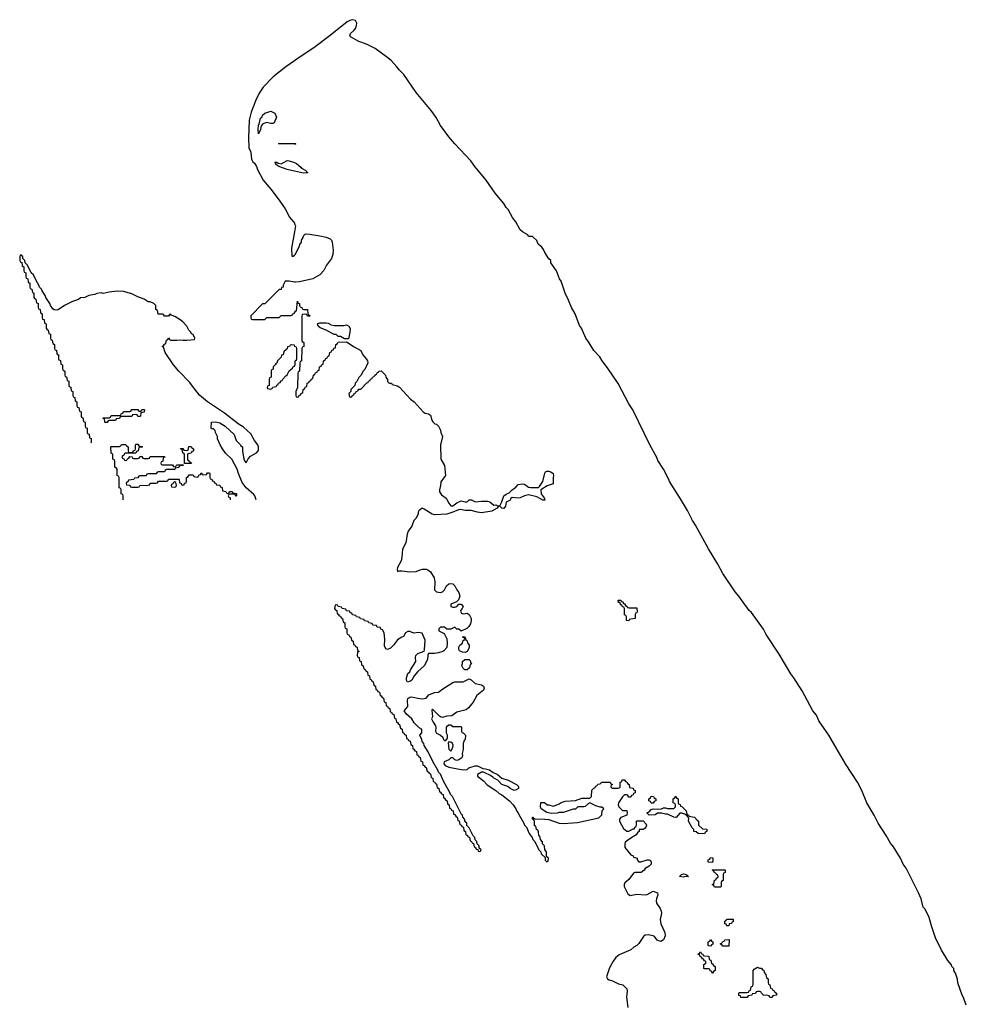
# Model space of a CAD drawing. Header units: inches. Extents: x 2886961 to 3052306, y 543424 to 918523.
# Tile 75 of 117: x 3027314 to 3036572, y 745060 to 754684. Entities that reach past the tile are written whole.
import ezdxf

# ---------------------------------------------------------------- set-up
doc = ezdxf.new("R2010")
doc.units = ezdxf.units.IN
doc.header["$MEASUREMENT"] = 0
for name, color, linetype in [('D0724', 7, 'Continuous'), ('D0725', 7, 'Continuous'), ('D0734', 7, 'Continuous'), ('D0735', 7, 'Continuous')]:
    doc.layers.add(name, color=color, linetype=linetype)

msp = doc.modelspace()

# ---------------------------------------------------------------- linework, layer by layer
at = {"layer": 'D0724', "color": 6}
msp.add_line((3029627, 749990), (3029623.3, 750000), dxfattribs=at)
for points in [[(3028326, 749990), (3028326, 750000)], [(3029374, 750000), (3029374, 749990)]]:
    msp.add_lwpolyline(points, dxfattribs=at)
at = {"layer": 'D0725', "color": 6}
for points in [[(3030000, 754282.1), (3029917.2, 754222.8), (3029794.1, 754125.9), (3029696.6, 754023.4), (3029654.7, 753965.3), (3029621.9, 753898.1), (3029578, 753782), (3029559.1, 753700.9), (3029551, 753530), (3029553.4, 753433.4), (3029575, 753390), (3029581.6, 753321.6), (3029595.4, 753295.4), (3029610, 753282.4), (3029630, 753250.4), (3029640.9, 753220.9), (3029695.1, 753115.1), (3029770, 753028.4), (3029850, 752921.1), (3029910, 752837), (3029954.1, 752754.1), (3029991.5, 752710), (3030000, 752694.4)], [(3030000, 753468.8), (3029846, 753470), (3029850, 753474), (3030000, 753474)], [(3030000, 753204.7), (3029930, 753220.9), (3029848, 753250), (3029818, 753270), (3029818, 753278), (3029809.2, 753290.8), (3029829.1, 753290.9), (3029841, 753281), (3029870, 753276), (3029930, 753306.8), (3029950, 753304.9), (3030000, 753286.9)], [(3030000, 752611.5), (3029971.3, 752450), (3029974, 752374), (3029990, 752372), (3030000, 752382)], [(3029623.3, 750000), (3029612.3, 750030), (3029602.7, 750042.7), (3029527.5, 750107.5), (3029490, 750162), (3029452.7, 750250), (3029441.2, 750290), (3029389.5, 750389.5), (3029326.2, 750446.2), (3029296, 750490), (3029273.2, 750530), (3029250, 750588), (3029249, 750610), (3029228, 750650), (3029226, 750670), (3029210, 750686), (3029190, 750686), (3029186, 750690), (3029188.4, 750751.6), (3029230, 750754), (3029270, 750744.7), (3029324.7, 750710), (3029410, 750631), (3029431.6, 750571.6), (3029474, 750530), (3029478, 750518), (3029492, 750510), (3029492, 750470), (3029506, 750390), (3029511.1, 750371.2), (3029530, 750352), (3029549.3, 750390.7), (3029570, 750418), (3029628.9, 750451.2), (3029648, 750472), (3029648.7, 750510), (3029642, 750530), (3029609.7, 750569.7), (3029575.4, 750635.4), (3029502.5, 750702.5), (3029450, 750733.2), (3029318, 750838), (3029149.7, 750949.7), (3029073.9, 751013.9), (3029012.3, 751090), (3028979.3, 751139.3), (3028869.7, 751249.7), (3028817.2, 751310), (3028735.3, 751430), (3028722, 751482), (3028708.4, 751488.4), (3028710, 751494), (3028722, 751498), (3028730, 751514), (3028742, 751518), (3028748.4, 751551.6), (3028762, 751558), (3028770, 751574), (3028778, 751558), (3028792, 751552), (3028850, 751551), (3028890, 751556), (3028910, 751551.3), (3028948.4, 751551.6), (3029022, 751558), (3029026, 751570), (3029010, 751606), (3028995.3, 751615.3), (3028988, 751630), (3028969, 751649), (3028950, 751688), (3028908.7, 751730), (3028882, 751750), (3028830, 751784), (3028795.3, 751795.3), (3028790, 751806), (3028778, 751802), (3028770, 751788), (3028730, 751788), (3028722, 751802), (3028710, 751806), (3028667.3, 751807.3), (3028662, 751842), (3028646, 751850), (3028646, 751890), (3028626, 751910), (3028590, 751928), (3028570, 751928), (3028530, 751954), (3028470, 751974), (3028410, 752005.2), (3028330, 752029), (3028270.7, 752029.3), (3028190, 752021.2), (3028130, 752009.3), (3028110, 752013.2), (3028070, 752009), (3028050, 751999), (3027990, 751989), (3027950, 751969), (3027910, 751964), (3027890, 751949), (3027830, 751929.2), (3027751.3, 751890), (3027690, 751848.7), (3027670, 751844), (3027650, 751848.7), (3027637.2, 751857.2), (3027614, 751890), (3027608.7, 751910), (3027569, 751969), (3027562, 751990), (3027532.9, 752032.9), (3027528, 752050), (3027508.7, 752068.7), (3027502, 752090), (3027474, 752134), (3027448, 752190), (3027426, 752210), (3027390, 752286), (3027367.3, 752307.3), (3027366, 752330), (3027346, 752350), (3027346, 752370), (3027335.3, 752375.3), (3027330, 752386), (3027318, 752382), (3027314, 752370), (3027314, 752330), (3027318, 752318), (3027334, 752310), (3027338, 752278), (3027354, 752270), (3027354, 752230), (3027358, 752218), (3027374, 752210), (3027374, 752170), (3027378, 752158), (3027392.7, 752152.7), (3027398, 752118), (3027414, 752110), (3027414, 752070), (3027418, 752058), (3027434, 752050), (3027438, 752018), (3027454, 752010), (3027454, 751970), (3027458, 751958), (3027472.7, 751952.7), (3027478, 751918), (3027494, 751910), (3027494, 751870), (3027498, 751858), (3027514, 751850), (3027518, 751818), (3027534, 751810), (3027534, 751770), (3027538, 751758), (3027552.7, 751752.7), (3027558, 751718), (3027574, 751710), (3027574, 751670), (3027578, 751658), (3027594, 751650), (3027598, 751618), (3027614, 751610), (3027614, 751570), (3027618, 751558), (3027632.7, 751552.7), (3027638, 751518), (3027654, 751510), (3027654, 751470), (3027658, 751458), (3027672.7, 751452.7), (3027678, 751418), (3027694, 751410), (3027694, 751370), (3027698, 751358), (3027712.7, 751352.7), (3027718, 751318), (3027734, 751310), (3027734, 751270), (3027738, 751258), (3027754, 751250), (3027754, 751210), (3027758, 751198), (3027772.7, 751192.7), (3027778, 751158), (3027794, 751150), (3027794, 751110), (3027798, 751098), (3027812.7, 751092.7), (3027818, 751058), (3027834, 751050), (3027834, 751010), (3027838, 750998), (3027852.7, 750992.7), (3027858, 750958), (3027874, 750950), (3027874, 750910), (3027878, 750898), (3027892.7, 750892.7), (3027898, 750858), (3027914, 750850), (3027914, 750810), (3027918, 750798), (3027932.7, 750792.7), (3027938, 750758), (3027954, 750750), (3027954, 750710), (3027958, 750698), (3027974, 750690), (3027974, 750650), (3027978, 750638), (3027992.7, 750632.7), (3027998, 750598), (3028014, 750590), (3028014, 750550), (3028010, 750546)], [(3030000, 752120.1), (3029950, 752128), (3029911, 752129), (3029891.3, 752090), (3029892, 752070), (3029874, 752066), (3029870, 752048), (3029850, 752046), (3029710, 751908), (3029690, 751906), (3029574, 751790), (3029574, 751770), (3029578, 751758), (3029590, 751754), (3029710, 751754), (3029730, 751772), (3029850, 751774), (3029870, 751792), (3029970, 751794), (3029982, 751798), (3029986, 751810), (3030000, 751817)], [(3030000, 751502.2), (3029970, 751506), (3029958, 751502), (3029954, 751490), (3029934, 751486), (3029930, 751466), (3029918, 751462), (3029914, 751450), (3029898, 751442), (3029892, 751410), (3029874, 751406), (3029870, 751386), (3029834, 751350), (3029830, 751326), (3029818, 751322), (3029814, 751310), (3029794, 751290), (3029792.7, 751267.3), (3029778, 751262), (3029774, 751250), (3029774, 751190), (3029758, 751182), (3029754, 751170), (3029754, 751110), (3029738, 751102), (3029734, 751090), (3029738, 751078), (3029770, 751074), (3029782, 751078), (3029790, 751094), (3029822, 751098), (3029827.3, 751112.7), (3029842, 751118), (3029846, 751130), (3029862, 751138), (3029870, 751154), (3029882, 751158), (3029886, 751170), (3029915.3, 751204.7), (3029930, 751214), (3029948.9, 751251.2), (3029980.4, 751279.6), (3029990, 751294), (3030000, 751297.3)], [(3028326, 750000), (3028326, 750030), (3028322, 750042), (3028306, 750050), (3028306, 750090), (3028302, 750102), (3028286, 750110), (3028286, 750210), (3028282, 750222), (3028266, 750230), (3028266, 750290), (3028262, 750302), (3028246, 750310), (3028246, 750370), (3028242, 750382), (3028226, 750390), (3028226, 750430), (3028222, 750442), (3028208.4, 750448.4), (3028206, 750510), (3028210, 750514), (3028290, 750514), (3028302, 750518), (3028308.4, 750531.6), (3028351.6, 750531.6), (3028358, 750518), (3028374, 750510), (3028374, 750470), (3028378, 750458), (3028410, 750454), (3028422, 750458), (3028427.3, 750472.7), (3028442, 750478), (3028446, 750490), (3028446, 750530), (3028450, 750534), (3028470, 750534), (3028478, 750518), (3028510, 750514), (3028514, 750510), (3028510, 750506), (3028478, 750502), (3028474, 750470), (3028458, 750462), (3028450, 750446), (3028350, 750446), (3028338, 750442), (3028332.7, 750427.3), (3028318, 750422), (3028314, 750410), (3028318, 750398), (3028332.7, 750392.7), (3028338, 750378), (3028350, 750374), (3028362, 750378), (3028367.3, 750392.7), (3028382, 750398), (3028390, 750414), (3028412.7, 750412.7), (3028418, 750398), (3028430, 750394), (3028470, 750394), (3028482, 750398), (3028490, 750414), (3028510, 750414), (3028518, 750398), (3028530, 750394), (3028570, 750394), (3028582, 750398), (3028590, 750414), (3028730, 750414), (3028732.7, 750407.3), (3028718, 750402), (3028712.7, 750367.3), (3028698, 750362), (3028694, 750350), (3028698, 750338), (3028710, 750334), (3028810, 750334), (3028818, 750318), (3028830, 750314), (3028842, 750318), (3028846, 750330), (3028852.7, 750332.7), (3028914, 750334), (3028914, 750330), (3028910, 750326), (3028878, 750322), (3028870, 750306), (3028838, 750302), (3028830, 750286), (3028750, 750286), (3028738, 750282), (3028730, 750266), (3028670, 750266), (3028658, 750262), (3028650, 750246), (3028570, 750246), (3028558, 750242), (3028550, 750226), (3028490, 750226), (3028478, 750222), (3028470, 750206), (3028438, 750202), (3028431.6, 750188.4), (3028378, 750182), (3028372.7, 750167.3), (3028358, 750162), (3028354, 750150), (3028358, 750138), (3028390, 750134), (3028398, 750118), (3028410, 750114), (3028470, 750114), (3028482, 750118), (3028490, 750132), (3028570, 750134), (3028582, 750138), (3028590, 750154), (3028650, 750154), (3028662, 750158), (3028670, 750174), (3028750, 750174), (3028762, 750178), (3028770, 750194), (3028870, 750194), (3028874, 750190), (3028878, 750158), (3028892.7, 750152.7), (3028898, 750138), (3028910, 750134), (3028922, 750138), (3028927.3, 750152.7), (3028942, 750158), (3028946, 750170), (3028946, 750210), (3028962, 750218), (3028970, 750234), (3029010, 750234), (3029018, 750218), (3029050, 750214), (3029062, 750218), (3029067.3, 750232.7), (3029082, 750238), (3029090, 750254), (3029098, 750238), (3029110, 750234), (3029142, 750238), (3029150, 750254), (3029170, 750254), (3029174, 750250), (3029174, 750210), (3029178, 750198), (3029192.7, 750192.7), (3029198, 750178), (3029212.7, 750172.7), (3029218, 750158), (3029232.7, 750152.7), (3029238, 750138), (3029270, 750134), (3029278, 750118), (3029292.7, 750112.7), (3029298, 750078), (3029330, 750074), (3029338, 750058), (3029350, 750054), (3029362, 750058), (3029367.3, 750072.7), (3029390, 750074), (3029398, 750058), (3029430, 750054), (3029434, 750050), (3029434, 750030), (3029430, 750026), (3029422, 750042), (3029410, 750046), (3029370, 750046), (3029358, 750042), (3029354, 750030), (3029358, 750018), (3029374, 750010), (3029374, 750000)]]:
    msp.add_lwpolyline(points, dxfattribs=at)
for points in [[(3029790, 753669), (3029770.8, 753669.2), (3029730, 753679.3), (3029693.4, 753666.6), (3029674, 753646), (3029670.4, 753609.6), (3029650, 753568), (3029645.1, 753610), (3029650, 753658), (3029656, 753664), (3029670, 753721), (3029683.9, 753736.1), (3029690, 753751), (3029710, 753770.8), (3029770, 753790.6), (3029810.4, 753770.4), (3029826.8, 753730), (3029802.8, 753677.2)], [(3028470, 750806), (3028462, 750822), (3028450, 750826), (3028418, 750822), (3028410, 750806), (3028310, 750806), (3028298, 750802), (3028290, 750786), (3028258, 750782), (3028250, 750766), (3028190, 750766), (3028178, 750762), (3028170, 750746), (3028150, 750746), (3028146, 750750), (3028142, 750782), (3028130, 750786), (3028130, 750794), (3028190, 750794), (3028202, 750798), (3028210, 750814), (3028290, 750814), (3028302, 750818), (3028307.3, 750832.7), (3028322, 750838), (3028330, 750854), (3028390, 750854), (3028402, 750858), (3028410, 750874), (3028470, 750874), (3028478, 750858), (3028490, 750854), (3028502, 750858), (3028510, 750874), (3028530, 750874), (3028534, 750870), (3028532.7, 750847.3), (3028498, 750842), (3028494, 750810), (3028490, 750806)], [(3028926, 750346), (3028926, 750430), (3028922, 750442), (3028908, 750450), (3028902, 750482), (3028890, 750486), (3028887.3, 750492.7), (3028910, 750494), (3028918, 750478), (3028950, 750474), (3028962, 750478), (3028967.3, 750512.7), (3028990, 750514), (3028998, 750498), (3029014, 750490), (3029012.7, 750467.3), (3028998, 750462), (3028991.6, 750448.4), (3028958, 750442), (3028954, 750430), (3028954, 750390), (3028958, 750378), (3028974, 750370), (3028978, 750358), (3028992.7, 750352.7), (3028990, 750346)], [(3028830, 750166), (3028818, 750162), (3028812.7, 750147.3), (3028798, 750142), (3028794, 750130), (3028798, 750118), (3028830, 750114), (3028842, 750118), (3028846, 750130), (3028842, 750162)]]:
    msp.add_lwpolyline(points, close=True, dxfattribs=at)
at = {"layer": 'D0734', "color": 6}
for points in [[(3032114.5, 750000), (3032110, 749988), (3032071.6, 749968.4), (3032066, 749930), (3032050, 749908), (3032030, 749908.7), (3032010, 749928), (3031992.7, 749927.3), (3031984.7, 749910), (3031930, 749881.6), (3031830, 749864.7), (3031789.7, 749869.7), (3031730, 749887.6), (3031670, 749887.3), (3031623.8, 749896.2), (3031606, 749894), (3031550, 749869.6), (3031490, 749851.8), (3031370, 749845.2), (3031349.4, 749849.4), (3031270, 749901.2), (3031250, 749908.7), (3031218, 749882), (3031210.9, 749869.1), (3031210.4, 749849.6), (3031187.7, 749810), (3031170, 749789), (3031147.5, 749732.5), (3031114.4, 749685.6), (3031104.9, 749655.1), (3031090.4, 749570), (3031058, 749510), (3031051.8, 749430), (3031044.4, 749395.6), (3031008, 749330), (3031004.9, 749310), (3031010, 749292), (3031022.7, 749297.3), (3031050, 749298), (3031130, 749286.7), (3031190, 749290.5), (3031230, 749308.2), (3031252.3, 749312.3), (3031290, 749312.4), (3031306.7, 749306.7), (3031330, 749286.8), (3031368, 749230), (3031373, 749190), (3031371, 749110), (3031390.7, 749090.7), (3031430, 749086), (3031449.5, 749090.5), (3031469.2, 749110), (3031489.4, 749150.6), (3031509.4, 749170.6), (3031530, 749174.8), (3031551.3, 749170), (3031570, 749151.3), (3031590.3, 749110.3), (3031610, 749086), (3031619.3, 749050), (3031604.9, 749015.1), (3031584.5, 748995.5), (3031532, 748970), (3031532, 748950), (3031550, 748942.8), (3031570, 748942.8), (3031588, 748950), (3031609, 748971), (3031632, 748970), (3031651.3, 748950), (3031642, 748930), (3031624.7, 748910), (3031630, 748882), (3031650, 748878), (3031690, 748882.8), (3031710, 748871), (3031728, 748830), (3031728, 748810), (3031721.6, 748778.4), (3031708, 748752), (3031687.5, 748732.5), (3031630, 748708), (3031610, 748726), (3031590, 748726), (3031570, 748746), (3031531.6, 748728.4), (3031510, 748726), (3031490, 748726), (3031467.3, 748747.3), (3031430, 748746), (3031414, 748730), (3031414, 748710), (3031465.4, 748685.4), (3031478.8, 748658.8), (3031490.8, 748630.8), (3031496, 748590), (3031491, 748549), (3031463.5, 748516.5), (3031450.7, 748509.3), (3031410, 748496), (3031370.6, 748489.4), (3031311.3, 748488.7), (3031306, 748474), (3031302.8, 748430), (3031270.7, 748369.3), (3031207.9, 748312.1), (3031171.3, 748270), (3031150.6, 748229.4), (3031130, 748215.3), (3031108, 748210), (3031098, 748230), (3031095.3, 748250), (3031110, 748292), (3031129, 748311), (3031135.3, 748330), (3031188.7, 748410), (3031184, 748450), (3031188.7, 748470), (3031208, 748490), (3031268.7, 748511.3), (3031274, 748526), (3031280.4, 748620.4), (3031248.7, 748688.7), (3031210, 748693.2), (3031170, 748689.3), (3031130, 748705.2), (3031110, 748705.2), (3031086, 748690), (3031066.4, 748653.6), (3031050, 748649.3), (3031010, 748622.7), (3030970.4, 748569.6), (3030939.5, 748540.5), (3030910, 748529.4), (3030893.2, 748533.2), (3030883.2, 748563.2), (3030884, 748630), (3030878, 748690), (3030862, 748722), (3030847.3, 748727.3), (3030842, 748742), (3030810, 748746), (3030802, 748762), (3030767.3, 748767.3), (3030762, 748782), (3030727.3, 748787.3), (3030722, 748802), (3030687.3, 748807.3), (3030682, 748822), (3030647.3, 748827.3), (3030642, 748842), (3030607.3, 748847.3), (3030602, 748862), (3030570, 748866), (3030562, 748882), (3030547.3, 748887.3), (3030542, 748902), (3030510, 748906), (3030502, 748922), (3030467.3, 748927.3), (3030462, 748942), (3030427.3, 748947.3), (3030422, 748962), (3030410, 748966), (3030398, 748962), (3030394, 748930), (3030398, 748918), (3030414, 748910), (3030418, 748878), (3030430, 748874), (3030438, 748858), (3030450, 748854), (3030458, 748838), (3030471.6, 748831.6), (3030478, 748798), (3030494, 748790), (3030494, 748750), (3030498, 748738), (3030514, 748730), (3030514, 748690), (3030518, 748678), (3030532.7, 748672.7), (3030538, 748658), (3030554, 748650), (3030558, 748618), (3030574, 748610), (3030578, 748578), (3030590, 748574), (3030598, 748558), (3030614, 748550), (3030618, 748518), (3030634, 748510), (3030618, 748502), (3030614, 748470), (3030618, 748458), (3030634, 748450), (3030638, 748418), (3030654, 748410), (3030658, 748378), (3030674, 748370), (3030678, 748338), (3030692.7, 748332.7), (3030698, 748318), (3030714, 748310), (3030718, 748278), (3030734, 748270), (3030738, 748238), (3030750, 748234), (3030758, 748218), (3030771.6, 748211.6), (3030778, 748178), (3030794, 748170), (3030798, 748138), (3030810, 748134), (3030818, 748118), (3030834, 748110), (3030838, 748078), (3030850, 748074), (3030858, 748058), (3030871.6, 748051.6), (3030878, 748018), (3030894, 748010), (3030898, 747978), (3030910, 747974), (3030918, 747958), (3030934, 747950), (3030938, 747918), (3030950, 747914), (3030958, 747898), (3030971.6, 747891.6), (3030978, 747858), (3030994, 747850), (3030998, 747818), (3031010, 747814), (3031018, 747798), (3031030, 747794), (3031038, 747758), (3031054, 747750), (3031058, 747718), (3031070, 747714), (3031078, 747698), (3031094, 747690), (3031098, 747658), (3031110, 747654), (3031118, 747638), (3031131.6, 747631.6), (3031138, 747598), (3031154, 747590), (3031158, 747558), (3031170, 747554), (3031178, 747538), (3031194, 747530), (3031198, 747498), (3031210, 747494), (3031218, 747478), (3031231.6, 747471.6), (3031238, 747438), (3031254, 747430), (3031258, 747398), (3031270, 747394), (3031278, 747378), (3031290, 747374), (3031298, 747338), (3031310, 747334), (3031318, 747318), (3031331.6, 747311.6), (3031338, 747278), (3031354, 747270), (3031358, 747238), (3031374, 747230), (3031378, 747218), (3031390, 747214), (3031398, 747178), (3031414, 747170), (3031418, 747138), (3031430, 747134), (3031438, 747118), (3031454, 747110), (3031458, 747078), (3031470, 747074), (3031478, 747058), (3031494, 747050), (3031498, 747018), (3031514, 747010), (3031518, 746978), (3031530, 746974), (3031538, 746958), (3031554, 746950), (3031558, 746918), (3031570, 746914), (3031578, 746898), (3031594, 746890), (3031598, 746858), (3031612.7, 746852.7), (3031618, 746818), (3031632.7, 746812.7), (3031638, 746798), (3031652.7, 746792.7), (3031658, 746758), (3031674, 746750), (3031678, 746718), (3031692.7, 746712.7), (3031698, 746698), (3031712.7, 746692.7), (3031718, 746658), (3031732.7, 746652.7), (3031738, 746638), (3031752.7, 746632.7), (3031758, 746598), (3031772.7, 746592.7), (3031778, 746578), (3031794, 746574), (3031798, 746558), (3031810, 746554), (3031822, 746558), (3031826, 746570), (3031806, 746586), (3031806, 746610), (3031787.3, 746627.3), (3031786, 746650), (3031767.3, 746667.3), (3031766, 746690), (3031747.3, 746707.3), (3031710, 746786), (3031687.3, 746807.3), (3031686, 746830), (3031668, 746848), (3031667.3, 746867.3), (3031648, 746888), (3031646, 746910), (3031635.3, 746915.3), (3031548, 747090), (3031528, 747110), (3031522, 747130), (3031460.2, 747240.2), (3031428, 747310), (3031409, 747329), (3031402, 747350), (3031353.2, 747433.2), (3031308.9, 747528.8), (3031269.1, 747589.1), (3031268, 747610), (3031248.7, 747630), (3031248, 747650), (3031228, 747690), (3031247.3, 747712.7), (3031246, 747750), (3031234, 747754), (3031201.2, 747781.2), (3031172.7, 747812.7), (3031148.7, 747850), (3031097.2, 747897.2), (3031075.3, 747930), (3031109.1, 747970.9), (3031105.2, 748030), (3031109.2, 748050), (3031130, 748062.8), (3031150, 748066.8), (3031209, 748051), (3031250, 748046.8), (3031289.1, 748050.9), (3031315.9, 748084.1), (3031370, 748108.2), (3031410, 748110.8), (3031442.7, 748137.3), (3031550, 748204.9), (3031570.7, 748210.7), (3031650, 748211.3), (3031710, 748242), (3031730, 748232), (3031770, 748196), (3031830, 748182.8), (3031851, 748170), (3031854.8, 748150), (3031850.8, 748130), (3031783.1, 748076.9), (3031748, 748012), (3031703.5, 747956.5), (3031681, 747939), (3031590, 747916), (3031540.7, 747879.3), (3031490, 747877.2), (3031450, 747864), (3031430, 747868.7), (3031418, 747878), (3031350, 747946), (3031343.6, 747936.4), (3031351.3, 747870), (3031342, 747850), (3031356.9, 747816.9), (3031380.7, 747780.7), (3031384, 747770), (3031381, 747730), (3031391.3, 747710), (3031430.5, 747690.5), (3031450.6, 747670.6), (3031458, 747650), (3031470, 747638), (3031482, 747638), (3031498, 747662), (3031497.2, 747690), (3031489.1, 747710.9), (3031488.7, 747770), (3031496.4, 747783.6), (3031510, 747792), (3031530, 747792), (3031550, 747774), (3031630, 747774), (3031634, 747770), (3031634, 747730), (3031638, 747718), (3031650, 747714), (3031674, 747690), (3031672, 747650), (3031662, 747638), (3031651.3, 747610), (3031651.1, 747551.2), (3031642.8, 747510), (3031644, 747490), (3031637.3, 747470), (3031610, 747449.3), (3031590, 747442.7), (3031568, 747450), (3031550, 747468), (3031530, 747468), (3031512, 747450), (3031464.7, 747430), (3031461, 747410), (3031475.9, 747395.9), (3031510, 747377.3), (3031650, 747352), (3031690, 747354), (3031706, 747370), (3031770, 747390.8), (3031790, 747390.8), (3031844.5, 747364.5), (3031870, 747362.8), (3031910, 747350.7), (3031946, 747326), (3031984.7, 747310), (3032030, 747270.8), (3032091.3, 747250), (3032171, 747210), (3032191, 747190), (3032191.3, 747170), (3032170, 747155.3), (3032149.1, 747149.1), (3032110, 747168.7), (3032089.2, 747189.2), (3032030, 747209.2), (3031989.4, 747249.4), (3031950, 747269.2), (3031941.2, 747281.2), (3031917.2, 747297.2), (3031864.1, 747324.1), (3031850, 747329.3), (3031830.8, 747329.2), (3031792.7, 747307.3), (3031792, 747290), (3031850, 747242.8), (3031886.2, 747206.2), (3031970.3, 747150.3), (3032002, 747122), (3032030, 747107.7), (3032102.8, 747050), (3032141, 747010), (3032164.7, 746970), (3032171.3, 746950), (3032190.5, 746930.5), (3032194.8, 746914.8), (3032244.7, 746830), (3032251.3, 746810), (3032270.7, 746790.7), (3032298, 746730), (3032324.7, 746690), (3032332, 746670), (3032350.9, 746650.9), (3032392, 746570), (3032411.3, 746551.3), (3032414, 746530), (3032454, 746494), (3032454, 746470), (3032470, 746454), (3032482, 746458), (3032486, 746490), (3032466, 746506), (3032466, 746550), (3032448.4, 746568.4), (3032446, 746610), (3032428.4, 746628.4), (3032427.3, 746647.3), (3032408, 746670), (3032402, 746702), (3032390, 746706), (3032387.3, 746747.3), (3032382, 746762), (3032368, 746770), (3032362, 746802), (3032350, 746806), (3032347.3, 746847.3), (3032342, 746862), (3032328, 746870), (3032328, 746890), (3032334, 746890), (3032338, 746878), (3032352, 746872), (3032450, 746870.6), (3032490, 746865.5), (3032590.4, 746830.4), (3032630, 746828.2), (3032770, 746835.8), (3032976.4, 746883.6), (3033008, 746912), (3033010, 746954), (3033026, 746970), (3033008.4, 746988.4), (3032991.6, 746988.4), (3032950, 747001.2), (3032890, 747028.7), (3032876.9, 747023.1), (3032844.9, 746995.1), (3032830, 746989.2), (3032771.3, 746988.7), (3032750, 746968.7), (3032727.3, 746967.3), (3032630, 746935.3), (3032590, 746935.3), (3032570, 746929), (3032514, 746926), (3032470, 746934), (3032415.3, 746970), (3032408.9, 746991.2), (3032410, 747034), (3032448, 747032), (3032471.3, 747011.3), (3032488.7, 747011.3), (3032530, 746998), (3032550, 747002), (3032590, 747018), (3032610, 747031.3), (3032650, 747044.7), (3032750, 747051.3), (3032810, 747074), (3032890, 747074), (3032906, 747090), (3032910, 747154), (3032927.3, 747172.7), (3032942, 747178), (3032947.3, 747192.7), (3032962, 747198), (3032967.3, 747212.7), (3032990, 747214), (3033008, 747232), (3033090, 747232), (3033094, 747214), (3033112, 747210), (3033098, 747202), (3033094, 747190), (3033098, 747178), (3033110, 747174), (3033167.3, 747172.7), (3033182, 747178), (3033186, 747190), (3033186, 747230), (3033202, 747238), (3033207.3, 747252.7), (3033230, 747254), (3033238, 747238), (3033250, 747234), (3033258, 747218), (3033274, 747210), (3033278, 747178), (3033312.7, 747172.7), (3033318, 747158), (3033334, 747150), (3033332.7, 747127.3), (3033318, 747122), (3033312.7, 747107.3), (3033298, 747102), (3033290, 747086), (3033270, 747086), (3033262, 747102), (3033250, 747106), (3033230, 747106), (3033210, 747088), (3033171, 747030), (3033166.8, 747010), (3033172, 746990), (3033210, 746954), (3033250, 746954), (3033256, 746936), (3033250.4, 746909.6), (3033194, 746886), (3033181, 746870), (3033178.8, 746850), (3033218.8, 746778.8), (3033250, 746752), (3033270, 746752), (3033314, 746774), (3033326, 746774), (3033328.4, 746791.6), (3033342, 746798), (3033346, 746810), (3033346, 746850), (3033350, 746852), (3033410, 746854), (3033442, 746822), (3033444.7, 746810), (3033438, 746790), (3033430, 746782), (3033410, 746769.2), (3033372.7, 746767.3), (3033371.3, 746750), (3033358, 746742), (3033342, 746718), (3033281.1, 746678.9), (3033236.3, 746643.7), (3033230.5, 746629.5), (3033233, 746593), (3033290, 746521), (3033314, 746510), (3033318, 746498), (3033351.3, 746490), (3033352, 746472), (3033370, 746454), (3033390, 746452), (3033450, 746471.3), (3033470, 746471.3), (3033484.7, 746464.7), (3033491, 746450), (3033490.8, 746430), (3033470.6, 746409.4), (3033431.3, 746388.7), (3033422, 746370), (3033392, 746350), (3033330, 746349.3), (3033318, 746342), (3033270, 746279), (3033233.4, 746246.6), (3033224.7, 746230), (3033226, 746210), (3033260.5, 746140.5), (3033283.5, 746123.5), (3033350, 746136), (3033430, 746130.8), (3033450, 746134.8), (3033510, 746166), (3033552, 746150), (3033556, 746130), (3033540.7, 746090), (3033537.3, 746070), (3033540.7, 746050), (3033578, 745998), (3033587.7, 745970), (3033590.6, 745950), (3033579.1, 745890), (3033585.5, 745845.5), (3033623.5, 745763.5), (3033626.8, 745730), (3033610.8, 745689.2), (3033584.7, 745675.3), (3033547.2, 745687.2), (3033523.1, 745723.1), (3033509.3, 745729.3), (3033460.2, 745740.2), (3033430, 745735.1), (3033415.6, 745724.4), (3033370, 745653.2), (3033350, 745635.1), (3033321.1, 745618.9), (3033290, 745592.7), (3033177.4, 745542.6), (3033143.4, 745516.6), (3033117, 745483), (3033082.3, 745417.7), (3033052.7, 745330), (3033062, 745310), (3033077.7, 745297.7), (3033110, 745288), (3033170, 745258.8), (3033212, 745250), (3033250, 745211.3), (3033254, 745190), (3033247.7, 745130), (3033261, 745030)], [(3031489.3, 750000), (3031510, 749958), (3031530, 749931.3), (3031550, 749931), (3031590, 749961), (3031630, 749981), (3031670, 749971), (3031688.9, 749971.2), (3031710, 749990.7), (3031734, 749990), (3031770, 749971), (3031830, 749978.8), (3031890, 749978.8), (3031911.3, 749970), (3031950, 749938), (3031970, 749942), (3031990, 749931.3), (3032008, 749932), (3032029.1, 749970.9), (3032039.1, 750000)], [(3032446.1, 750000), (3032450, 749988), (3032430, 749986.6), (3032406.7, 750000)], [(3036571.6, 745050), (3036545.3, 745125.3), (3036532, 745150), (3036489.6, 745270), (3036484.7, 745304.7), (3036464.7, 745364.7), (3036449.2, 745390), (3036448.7, 745410), (3036430, 745428.7), (3036425.2, 745445.2), (3036390, 745488.7), (3036370, 745522), (3036329.6, 745590), (3036270, 745709), (3036230, 745828), (3036209.2, 745910), (3036169.6, 745989.6), (3036149.4, 746010), (3036129.6, 746089.6), (3036104.5, 746150), (3035984, 746390), (3035955.3, 746430), (3035928.7, 746490), (3035858.6, 746598.6), (3035830, 746635.3), (3035789.3, 746710), (3035710, 746829), (3035669.5, 746910), (3035598.4, 747030), (3035549.7, 747149.7), (3035507, 747230), (3035390, 747409.2), (3035227.6, 747690), (3035129.8, 747829.8), (3035104.9, 747884.9), (3035071.6, 747930), (3034965.6, 748125.6), (3034886.3, 748250), (3034855.1, 748290), (3034741.6, 748481.6), (3034615.2, 748675.2), (3034586.6, 748726.6), (3034469.8, 748889.8), (3034449.6, 748910), (3034348.5, 749048.6), (3034311.2, 749091.2), (3034191.4, 749271.4), (3034142.6, 749362.6), (3034050, 749513.2), (3033924.2, 749744.2), (3033893.6, 749790), (3033846, 749886), (3033775.2, 750000)]]:
    msp.add_lwpolyline(points, dxfattribs=at)
for points in [[(3033270, 748934), (3033350, 748934), (3033352.7, 748892.7), (3033350, 748886), (3033338, 748882), (3033334, 748870), (3033334, 748830), (3033290, 748826), (3033278, 748822), (3033270, 748808.7), (3033248, 748810), (3033247.3, 748847.3), (3033242, 748862), (3033230, 748866), (3033228.7, 748871.3), (3033227.3, 748927.3), (3033222, 748942), (3033210, 748946), (3033202, 748962), (3033190, 748966), (3033186, 748986), (3033168.9, 748988.8), (3033168.4, 749011.6), (3033194, 749010), (3033198, 748998), (3033210, 748994), (3033218, 748978), (3033230, 748974), (3033238, 748958), (3033254, 748950), (3033258, 748938)], [(3031670, 748499), (3031643.1, 748503.1), (3031616.4, 748516.4), (3031608.4, 748528.4), (3031608, 748550), (3031618, 748570), (3031646, 748590), (3031648.4, 748611.6), (3031662, 748618), (3031666, 748630), (3031662, 748642), (3031646, 748650), (3031650, 748654), (3031672, 748650), (3031678, 748618), (3031690, 748614), (3031692.7, 748592.7), (3031711.1, 748571.2), (3031711.3, 748550), (3031704.7, 748530), (3031690, 748508)], [(3031690, 748328.7), (3031668, 748330), (3031648, 748350), (3031638, 748370), (3031646, 748390), (3031646, 748410), (3031666, 748430), (3031710, 748432), (3031719.6, 748419.6), (3031722, 748402), (3031731.1, 748388.8), (3031718, 748382), (3031714, 748350)], [(3031510, 747626), (3031503.6, 747616.4), (3031510, 747554), (3031530, 747534), (3031548.7, 747570), (3031554.6, 747594.6), (3031548, 747610), (3031530, 747622)], [(3034010, 746726), (3033950, 746728), (3033930, 746746), (3033906, 746750), (3033906, 746770), (3033890, 746786), (3033855.3, 746850), (3033858, 746878), (3033846, 746894), (3033846, 746906), (3033834, 746906), (3033818, 746918), (3033790, 746928.7), (3033770, 746928), (3033734, 746886), (3033730, 746886), (3033710, 746888), (3033650, 746918), (3033630, 746918), (3033590, 746929), (3033550, 746929), (3033527.1, 746912.9), (3033470, 746908), (3033446, 746930), (3033470, 746942), (3033490, 746964.7), (3033510, 746972), (3033550, 746966), (3033590, 746971.3), (3033610, 746982), (3033630, 746982), (3033650, 746974), (3033710, 746974), (3033726, 746990), (3033726, 747010), (3033722, 747022), (3033706, 747030), (3033706, 747070), (3033722, 747078), (3033730, 747094), (3033738, 747078), (3033754, 747070), (3033754, 747030), (3033758, 747018), (3033772.7, 747012.7), (3033778, 746998), (3033790, 746994), (3033830.9, 746950.9), (3033838, 746918), (3033854, 746910), (3033858, 746898), (3033914, 746890), (3033939.6, 746859.6), (3033954, 746850), (3033954, 746810), (3033990, 746774), (3034032.7, 746772.7), (3034034, 746750), (3034018, 746742)], [(3033490, 747026), (3033482, 747042), (3033466, 747050), (3033466, 747070), (3033482, 747078), (3033490, 747094), (3033511.6, 747091.6), (3033518, 747078), (3033534, 747070), (3033534, 747050), (3033518, 747042), (3033510, 747026)], [(3034090, 746446), (3034048, 746450), (3034048.4, 746471.6), (3034062, 746478), (3034070, 746494), (3034091.6, 746491.6), (3034094, 746470)], [(3034110, 746206), (3034102, 746222), (3034086, 746230), (3034102, 746238), (3034110, 746274), (3034122, 746278), (3034127.3, 746292.7), (3034142, 746298), (3034146, 746310), (3034142, 746322), (3034127.3, 746327.3), (3034122, 746342), (3034110, 746346), (3034102, 746362), (3034086, 746370), (3034090, 746374), (3034210, 746374), (3034214, 746370), (3034212.7, 746347.3), (3034198, 746342), (3034194, 746330), (3034194, 746270), (3034178, 746262), (3034174, 746250), (3034174, 746210), (3034170, 746206)], [(3033801.2, 746301.2), (3033766, 746310), (3033786, 746330), (3033810, 746336), (3033834, 746330), (3033838, 746318), (3033854, 746310), (3033850, 746309), (3033830, 746309)], [(3034230, 745826), (3034222, 745842), (3034210, 745846), (3034208.4, 745871.6), (3034222, 745878), (3034226, 745890), (3034232.7, 745892.7), (3034290, 745892), (3034290, 745866), (3034278, 745862), (3034274, 745850), (3034254, 745846), (3034250, 745828)], [(3034070, 745628), (3034048, 745630), (3034048.4, 745671.6), (3034062, 745678), (3034070, 745694), (3034078, 745678), (3034092, 745672), (3034091.6, 745648.4), (3034078, 745642)], [(3034190, 745628), (3034182, 745642), (3034166, 745650), (3034182, 745658), (3034186, 745670), (3034202, 745678), (3034208.4, 745691.6), (3034250, 745694), (3034254, 745690), (3034250, 745628)], [(3034086, 745366), (3034082, 745382), (3034067.3, 745387.3), (3034062, 745402), (3034050, 745406), (3034010, 745406), (3034006, 745410), (3034006, 745450), (3034022, 745458), (3034026, 745470), (3034022, 745482), (3034010, 745486), (3034002, 745502), (3033990, 745506), (3033982, 745522), (3033970, 745526), (3033962, 745542), (3033948.4, 745548.4), (3033950, 745554), (3033962, 745558), (3033968.4, 745571.6), (3033974, 745570), (3033978, 745558), (3033994, 745550), (3033998, 745538), (3034012.7, 745532.7), (3034054, 745530), (3034058, 745498), (3034074, 745490), (3034078, 745458), (3034090, 745454), (3034098, 745438), (3034114, 745430), (3034114, 745390), (3034098, 745382), (3034090, 745366)], [(3034550, 745414), (3034570, 745414), (3034578, 745398), (3034590, 745394), (3034594, 745370), (3034611.6, 745351.6), (3034618, 745318), (3034634, 745310), (3034634, 745270), (3034638, 745258), (3034651.6, 745251.6), (3034658, 745218), (3034672.7, 745212.7), (3034678, 745198), (3034692.7, 745192.7), (3034698, 745178), (3034714, 745170), (3034714, 745150), (3034678, 745142), (3034670, 745128), (3034650, 745128), (3034642, 745142), (3034630, 745146), (3034588.4, 745148.4), (3034567.3, 745167.3), (3034562, 745182), (3034550, 745186), (3034530, 745186), (3034518, 745182), (3034510, 745166), (3034478, 745162), (3034474, 745150), (3034438, 745142), (3034430, 745126), (3034367.3, 745127.3), (3034362, 745142), (3034347.3, 745147.3), (3034346, 745170), (3034350, 745174), (3034430, 745174), (3034442, 745178), (3034447.3, 745192.7), (3034462, 745198), (3034466, 745230), (3034482, 745238), (3034486, 745250), (3034488, 745390), (3034496.4, 745403.6), (3034530, 745422)]]:
    msp.add_lwpolyline(points, close=True, dxfattribs=at)
at = {"layer": 'D0735', "color": 6}
for points in [[(3033775.2, 750000), (3033670, 750169.3), (3033663.6, 750190), (3033609.7, 750289.7), (3033556.1, 750376.1), (3033545.3, 750405.3), (3033477, 750530), (3033309.7, 750869.7), (3033269.7, 750929.7), (3033167, 751127), (3033061.7, 751281.7), (3033010, 751349.3), (3032987.6, 751387.6), (3032929.3, 751450), (3032884.2, 751524.2), (3032849.8, 751569.8), (3032807.7, 751667.7), (3032790, 751695.3), (3032745.1, 751810), (3032709.6, 751870), (3032682, 751942), (3032649.5, 752010), (3032609.2, 752129.2), (3032592.9, 752152.9), (3032564, 752230), (3032509.1, 752309.1), (3032508, 752330), (3032490, 752348), (3032450, 752408), (3032438, 752438), (3032420.2, 752460.2), (3032386, 752490), (3032370, 752526), (3032330, 752566), (3032290, 752566), (3032282, 752582), (3032230, 752609.2), (3032210, 752629.3), (3032167.2, 752707.2), (3032132, 752752), (3032089.5, 752829.5), (3032070, 752849.2), (3032047.3, 752887.3), (3031964.5, 752990), (3031876.1, 753116.1), (3031765.1, 753250), (3031725.7, 753305.7), (3031569.7, 753470), (3031510, 753540.7), (3031429.7, 753650), (3031387.7, 753727.7), (3031338, 753798), (3031190, 753974), (3031069.6, 754149.6), (3031029.4, 754190), (3031003.6, 754223.6), (3030945.8, 754285.8), (3030902.7, 754322.7), (3030790, 754403.7), (3030704.8, 754444.8), (3030629.6, 754469.6), (3030550, 754515.3), (3030541.2, 754530), (3030549.7, 754550), (3030582.3, 754577.7), (3030600, 754600), (3030609, 754630), (3030609.8, 754650), (3030597.6, 754677.6), (3030570, 754684.4), (3030542.9, 754677.1), (3030517.7, 754662.3), (3030351.2, 754530), (3030190.2, 754410), (3030057.1, 754322.9), (3030000, 754282.1)], [(3030000, 753474), (3030010, 753474), (3030014, 753470), (3030010, 753468.7), (3030000, 753468.8)], [(3030000, 753286.9), (3030019.8, 753279.8), (3030063.6, 753243.6), (3030071.6, 753231.6), (3030114, 753210), (3030118, 753198), (3030131.6, 753191.6), (3030130, 753188), (3030090, 753184), (3030000, 753204.7)], [(3030000, 752694.4), (3030002.4, 752690), (3030010.3, 752669.7), (3030000, 752611.5)], [(3030000, 752382), (3030008, 752390), (3030049.1, 752470.9), (3030053.2, 752486.8), (3030068.7, 752510), (3030069.2, 752530), (3030085.2, 752554.8), (3030090, 752572), (3030109.6, 752590.4), (3030151.7, 752588.3), (3030250, 752570.2), (3030310, 752558), (3030350, 752542), (3030363.1, 752530), (3030370.4, 752510), (3030380.7, 752430), (3030376.3, 752390), (3030364.9, 752350), (3030315.8, 752284.2), (3030290, 752232.7), (3030250.3, 752190), (3030181, 752150), (3030050, 752120.4), (3030010, 752118.5), (3030000, 752120.1)], [(3030000, 751817), (3030002, 751818), (3030010, 751834), (3030022, 751838), (3030030, 751932), (3030032.7, 751912.7), (3030051.3, 751910), (3030052, 751892), (3030058, 751878), (3030074, 751870), (3030078, 751858), (3030092.7, 751852.7), (3030130, 751852), (3030132, 751812), (3030138, 751798), (3030150, 751794), (3030150, 751786), (3030127.3, 751787.3), (3030122, 751802), (3030110, 751806), (3030078, 751802), (3030074, 751790), (3030074, 751550), (3030078, 751538), (3030094, 751530), (3030094, 751510), (3030091.6, 751488.4), (3030078, 751482), (3030074, 751470), (3030071.6, 751351.6), (3030070, 751346), (3030058, 751342), (3030054, 751330), (3030052, 751250), (3030038, 751242), (3030034, 751230), (3030032, 751090), (3030014, 751050), (3030014, 751010), (3030018, 750998), (3030030, 750994), (3030042, 750998), (3030047.3, 751012.7), (3030062, 751018), (3030067.3, 751032.7), (3030082, 751038), (3030086, 751070), (3030102, 751078), (3030107.3, 751092.7), (3030122, 751098), (3030126, 751130), (3030142, 751138), (3030147.3, 751152.7), (3030162, 751158), (3030167.3, 751172.7), (3030182, 751178), (3030186, 751210), (3030202, 751218), (3030207.3, 751232.7), (3030222, 751238), (3030227.3, 751252.7), (3030242, 751258), (3030246, 751290), (3030262, 751298), (3030267.3, 751312.7), (3030282, 751318), (3030286, 751350), (3030302, 751358), (3030307.3, 751372.7), (3030322, 751378), (3030327.3, 751392.7), (3030342, 751398), (3030346, 751430), (3030362, 751438), (3030367.3, 751452.7), (3030382, 751458), (3030387.3, 751472.7), (3030402, 751478), (3030406, 751510), (3030422, 751518), (3030430, 751532), (3030510, 751534), (3030585.2, 751485.2), (3030650.7, 751450.7), (3030670.7, 751410), (3030704, 751370), (3030714.8, 751350), (3030718, 751330), (3030690, 751266), (3030671.6, 751248.4), (3030650, 751206), (3030630, 751186), (3030611.6, 751148.4), (3030594, 751130), (3030591.6, 751108.4), (3030554, 751070), (3030554, 751050), (3030534, 751030), (3030538, 750998), (3030550, 750994), (3030562, 750998), (3030567.3, 751012.7), (3030582, 751018), (3030587.3, 751032.7), (3030602, 751038), (3030606, 751050), (3030622, 751058), (3030630, 751074), (3030650, 751074), (3030710, 751134), (3030722, 751138), (3030726, 751150), (3030742, 751158), (3030746, 751170), (3030762, 751178), (3030766, 751190), (3030782, 751198), (3030786, 751210), (3030802, 751218), (3030810, 751234), (3030822, 751238), (3030826, 751250), (3030850, 751251), (3030890.5, 751210.5), (3030896, 751190), (3030911.3, 751168.7), (3030911.3, 751151.3), (3030918, 751138), (3030931.6, 751131.6), (3030950, 751131), (3030958, 751118), (3031010, 751104.7), (3031030, 751090.8), (3031136.7, 750976.7), (3031170.6, 750950), (3031258.8, 750850), (3031278, 750838), (3031310.4, 750830.4), (3031330, 750818.8), (3031344.9, 750770), (3031354.4, 750754.4), (3031375.2, 750735.2), (3031390.8, 750730), (3031410.6, 750710), (3031430, 750671.3), (3031433.4, 750650), (3031450.4, 750610), (3031430.8, 750530), (3031431.3, 750390), (3031467.5, 750327.5), (3031479.1, 750230), (3031433.4, 750166.6), (3031430.4, 750129.6), (3031419.1, 750090), (3031420.7, 750070), (3031439.1, 750039.1), (3031486.2, 750006.2), (3031489.3, 750000)], [(3030000, 751297.3), (3030002, 751298), (3030007.3, 751312.7), (3030008.9, 751351.2), (3030022, 751358), (3030026, 751370), (3030026, 751470), (3030022, 751482), (3030006, 751490), (3030002, 751502), (3030000, 751502.2)], [(3032039.1, 750000), (3032049.6, 750030.4), (3032070, 750046), (3032100.9, 750059.1), (3032129.7, 750090.3), (3032165.1, 750114.9), (3032190, 750141), (3032230, 750147.7), (3032250, 750142.8), (3032290, 750116), (3032310, 750111), (3032388.7, 750111.3), (3032399, 750121), (3032429.3, 750170.7), (3032448.9, 750251.2), (3032456.4, 750263.6), (3032470, 750272), (3032490, 750272), (3032510, 750264.7), (3032530.8, 750250), (3032534.8, 750230), (3032530.8, 750210), (3032531.3, 750148.7), (3032473.2, 750126.8), (3032411, 750089), (3032414, 750050), (3032442.8, 750010), (3032446.1, 750000)], [(3032406.7, 750000), (3032370, 750021.2), (3032290, 750039.3), (3032250, 750029.4), (3032210, 750009.6), (3032187.7, 750007.7), (3032130, 750015.3), (3032116, 750004), (3032114.5, 750000)]]:
    msp.add_lwpolyline(points, dxfattribs=at)
msp.add_lwpolyline([(3030390, 751694.9), (3030484.7, 751695.3), (3030510, 751702), (3030532, 751690), (3030546, 751666), (3030544, 751630), (3030530, 751566), (3030490, 751566), (3030450, 751588), (3030430, 751588), (3030410, 751608), (3030390, 751608.7), (3030310, 751649.2), (3030252.5, 751672.5), (3030234, 751690), (3030228, 751710), (3030250, 751722), (3030310, 751720.7), (3030330, 751718.8), (3030361.3, 751701.3)], close=True, dxfattribs=at)

doc.saveas('drawing.dxf')
